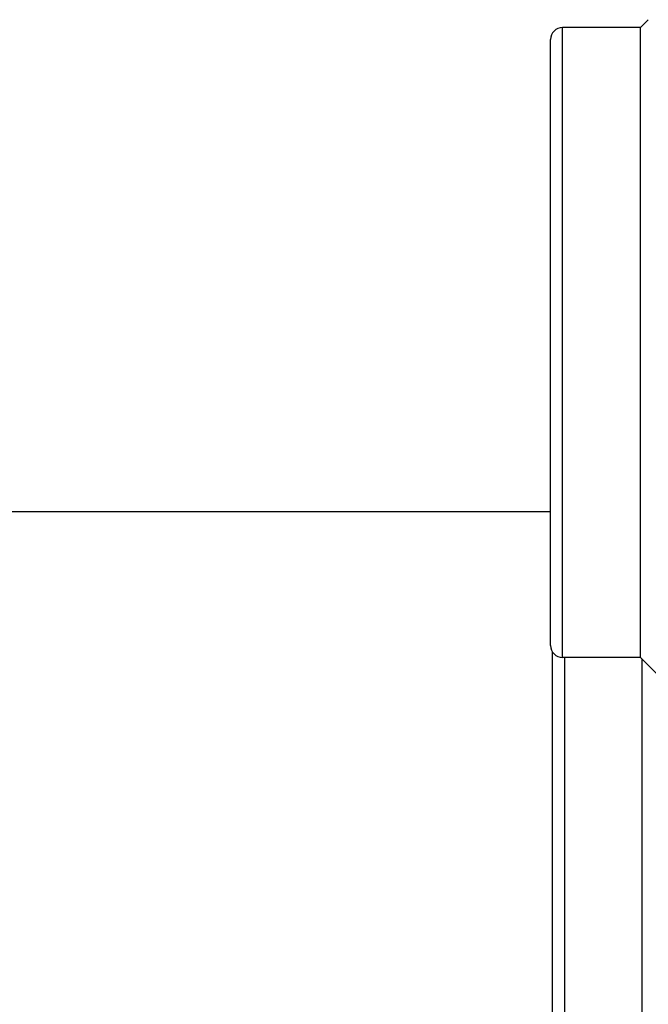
# Model space of a CAD drawing. Header units: inches. Extents: x 0 to 22, y 0 to 17.
# Tile 79 of 98: x 17.074 to 17.284, y 9.858 to 10.186. Entities that reach past the tile are written whole.
import ezdxf

# ---------------------------------------------------------------- set-up
doc = ezdxf.new("R2010")
doc.units = ezdxf.units.IN
doc.header["$LTSCALE"] = 1.21
doc.header["$MEASUREMENT"] = 0
doc.layers.get('0').update_dxf_attribs({"linetype": 'CONTINUOUS'})

msp = doc.modelspace()

# ---------------------------------------------------------------- linework, layer by layer
at = {"color": 7, "linetype": 'CONTINUOUS'}
for p, q in [((17.28393, 10.18648), (17.28132, 10.18386)), ((17.28132, 10.18386), (17.25532, 10.18386)), ((17.28132, 9.97386), (17.28132, 10.18386)), ((17.25132, 9.97786), (17.25132, 10.17986)), ((17.25132, 10.02238), (16.87082, 10.02238)), ((17.25193, 9.82397), (17.25193, 9.97576)), ((17.28132, 9.97386), (17.25532, 9.97386)), ((17.29205, 9.96313), (17.28132, 9.97386)), ((17.28193, 9.82648), (17.28193, 9.97325))]:
    msp.add_line(p, q, dxfattribs=at)
at = {"color": 9, "linetype": 'CONTINUOUS'}
for p, q in [((17.25532, 9.97386), (17.25532, 10.18386)), ((17.25593, 9.97386), (17.25593, 9.82586))]:
    msp.add_line(p, q, dxfattribs=at)
at = {"color": 7, "linetype": 'CONTINUOUS'}
for centre, start, end in [((17.25532, 10.17986), 90, 180), ((17.25532, 9.97786), 180, 270)]:
    msp.add_arc(centre, 0.004, start, end, dxfattribs=at)

doc.saveas('drawing.dxf')
